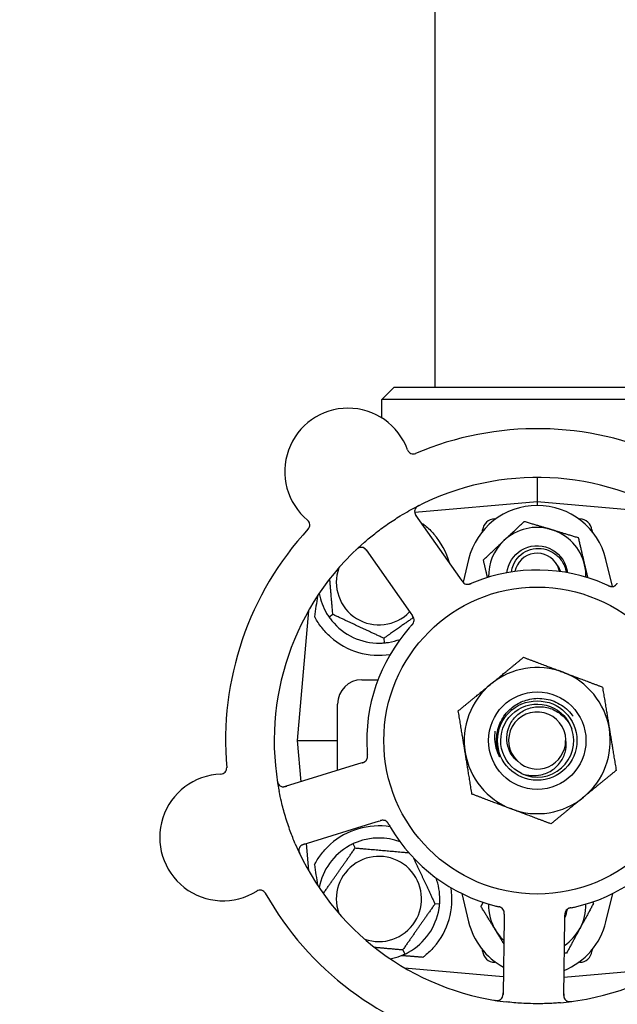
# Model space of a CAD drawing. Header units: inches. Extents: x 24 to 1128, y -58 to 748.
# Tile 61 of 256: x 147 to 150, y 227 to 232. Entities that reach past the tile are written whole.
import ezdxf

# ---------------------------------------------------------------- set-up
doc = ezdxf.new("R2010")
doc.units = ezdxf.units.IN
doc.header["$LTSCALE"] = 32
doc.header["$MEASUREMENT"] = 0
doc.layers.add('Dimension (ANSI)', color=7, linetype='Continuous', lineweight=25)
doc.layers.add('Visible (ANSI)', color=7, linetype='Continuous', lineweight=30)
doc.styles.add('Note Text (ANSI)', font='tahoma.ttf')
doc.dimstyles.new('SB Fraction-16 (ANSI)', dxfattribs={"dimscale": 32, "dimtxt": 0.125, "dimasz": 0.098425, "dimexe": 0.125, "dimexo": 0.0625, "dimgap": 0.031496, "dimtad": 0, "dimtih": 1, "dimtoh": 1, "dimdec": 4, "dimrnd": 1e-08, "dimzin": 0, "dimdsep": 46, "dimlunit": 5, "dimtxsty": 'Note Text (ANSI)', "dimcen": 0.09, "dimdle": 0.393701, "dimclrd": 256, "dimclre": 256, "dimclrt": 256, "dimadec": 0, "dimazin": 3, "dimtfac": 0.96, "dimtofl": 0, "dimtmove": 0, "dimatfit": 3, "dimfxl": 1, "dimfrac": 2, "dimtolj": 1, "dimtzin": 12, "dimlwd": -1, "dimlwe": -1, "dimarcsym": 0})

# ---------------------------------------------------------------- blocks, each defined once
blk = doc.blocks.new('*D16')
at = {"layer": 'Defpoints', "color": 0, "transparency": 16777216}
for p in [(169.8497, 459.4837), (76.4594, 171.772), (131.9122, 171.772)]:
    blk.add_point(p, dxfattribs=at)
at = {"layer": 'Dimension (ANSI)', "transparency": 16777216}
for p, q in [((167.8497, 459.4837), (72.4594, 459.4837)), ((76.4594, 456.3341), (76.4594, 319.1609)), ((76.4594, 174.9216), (76.4594, 312.0948)), ((129.9122, 171.772), (72.4594, 171.772))]:
    blk.add_line(p, q, dxfattribs=at)
for points in [[(75.9345, 456.3341), (76.9844, 456.3341), (76.4594, 459.4837)], [(75.9345, 174.9216), (76.9844, 174.9216), (76.4594, 171.772)]]:
    blk.add_solid(points, dxfattribs=at)
at = {"layer": 'Dimension (ANSI)', "transparency": 16777216, "insert": (64.2727, 318.153), "char_height": 4, "attachment_point": 1, "style": 'Note Text (ANSI)'}
blk.add_mtext('\\A1;287 11/16', dxfattribs=at)

msp = doc.modelspace()

# ---------------------------------------------------------------- linework, layer by layer
at = {"layer": 'Visible (ANSI)'}
for p, q in [((149.02041, 245.2142), (149.02041, 230.02808)), ((148.81041, 230.02808), (148.74791, 229.96558)), ((148.81041, 230.02808), (150.28041, 230.02808)), ((150.34291, 229.96558), (148.74791, 229.96558)), ((148.74791, 229.87065), (148.74791, 229.96558)), ((149.54541, 229.56558), (149.54541, 229.44058)), ((149.54541, 229.44058), (148.91653, 229.38556)), ((149.54541, 229.44058), (149.54541, 229.42183)), ((150.20861, 229.38255), (149.54541, 229.44058)), ((149.14784, 229.05145), (148.92171, 229.3729)), ((149.3272, 229.35308), (149.333, 229.35308)), ((149.75782, 229.35308), (149.76362, 229.35308)), ((149.26425, 229.28814), (149.26494, 229.29602)), ((149.82588, 229.29602), (149.82657, 229.28814)), ((148.66694, 229.19367), (148.89306, 228.87223)), ((149.19324, 229.14525), (149.16465, 229.02806)), ((149.93153, 229.00609), (149.89758, 229.14525)), ((149.15927, 229.0352), (149.14784, 229.05145)), ((148.37119, 228.88168), (148.31291, 228.21558)), ((148.49644, 228.8625), (148.47693, 228.84883)), ((148.89306, 228.87223), (148.90451, 228.85596)), ((148.75807, 228.7405), (148.76015, 228.71677)), ((148.64541, 228.52808), (148.72812, 228.52808)), ((148.52041, 228.06274), (148.52041, 228.40308)), ((148.31291, 228.21558), (148.43782, 228.21558)), ((148.31291, 228.21558), (148.33138, 228.00449)), ((148.43782, 228.21558), (148.52041, 228.21558)), ((148.62759, 228.09576), (148.252, 227.98004)), ((148.64658, 228.10161), (148.62759, 228.09576)), ((148.34372, 227.68235), (148.71931, 227.79807)), ((148.71931, 227.79807), (148.73832, 227.80393)), ((148.35915, 227.6871), (148.37119, 227.54947)), ((148.61091, 227.6647), (148.60084, 227.6863)), ((149.15781, 227.43111), (149.19324, 227.2859)), ((149.89758, 227.2859), (149.93301, 227.43111)), ((149.04422, 227.37584), (149.02049, 227.37792)), ((149.37604, 227.32552), (149.37574, 227.30565)), ((149.6872, 227.30089), (149.68751, 227.32078)), ((149.37574, 227.30565), (149.36974, 226.91268)), ((149.6812, 226.90792), (149.6872, 227.30089)), ((148.85491, 227.14145), (148.86498, 227.11986)), ((149.26494, 227.13513), (149.26425, 227.14302)), ((149.82657, 227.14302), (149.82588, 227.13513)), ((149.333, 227.07808), (149.3272, 227.07808)), ((149.76362, 227.07808), (149.75782, 227.07808)), ((148.86395, 227.0502), (149.37116, 227.00582)), ((149.68265, 227.00258), (150.22687, 227.0502))]:
    msp.add_line(p, q, dxfattribs=at)
for radius in [0.7875, 0.25014, 0.20385]:
    msp.add_circle((149.54541, 228.21558), radius, dxfattribs=at)
for centre, radius, start, end in [((148.5745, 229.59579), 0.325, 20.006, 230.24329), ((149.54541, 228.21558), 1.6, 65.25836, 112.99093), ((148.90925, 229.71767), 0.03125, 200.006, 292.95354), ((149.54541, 228.21558), 1.35, 59.06409, 119.1852), ((148.94727, 229.39088), 0.03125, 116.97257, 215.12465), ((149.54541, 229.05933), 0.3625, 13.71173, 166.28827), ((148.34666, 229.32191), 0.03125, 317.29575, 50.24329), ((149.3272, 229.29058), 0.0625, 90, 175), ((149.76362, 229.29058), 0.0625, 5, 90), ((149.54541, 228.21558), 1.6, 137.25836, 184.99093), ((149.54541, 229.05933), 0.25, 73.27138, 133.27138), ((149.54541, 229.05933), 0.25, 13.27138, 73.27138), ((149.54541, 228.21558), 1.35, 131.06409, 191.1852), ((148.73291, 229.02808), 0.375, 15.31908, 41.22959), ((149.54541, 229.05933), 0.25, 133.27138, 181.19375), ((148.64138, 229.17569), 0.03125, 35.12465, 133.27672), ((149.54541, 229.05933), 0.11727, 27.74755, 168.35099), ((148.73291, 229.02808), 0.21875, 160.34111, 316.01219), ((149.54541, 228.21558), 0.875, 66.63234, 111.61695), ((149.54541, 229.05933), 0.25, 358.80625, 13.27138), ((149.18816, 229.04844), 0.03125, 233.11888, 274.57804), ((149.92794, 229.03714), 0.03125, 263.91027, 305.9096), ((148.73291, 229.02808), 0.3125, 190.71622, 210.84193), ((148.73291, 229.02808), 0.3125, 219.15807, 270.84193), ((148.88227, 228.83326), 0.03125, 335.91027, 17.9096), ((149.54541, 228.21558), 0.875, 138.63234, 183.61695), ((148.73291, 229.02808), 0.375, 228.48111, 278.78707), ((148.73291, 229.02808), 0.3125, 279.15807, 290.27972), ((149.54541, 228.21558), 0.375, 69.34128, 129.34128), ((148.64541, 228.40308), 0.125, 90, 180), ((149.54541, 228.21558), 0.375, 9.34128, 69.34128), ((149.54541, 228.21558), 0.375, 129.34128, 189.34128), ((149.54541, 228.21558), 0.14696, 1.25861, 225.29572), ((149.54541, 228.21558), 0.1875, 244.71096, 18.15663), ((149.54541, 228.21558), 0.375, 309.34128, 9.34128), ((149.54541, 228.21558), 0.14583, 226.55117, 0.00317), ((148.64291, 228.13318), 0.03125, 305.11888, 346.57804), ((149.54541, 228.21558), 0.375, 189.34128, 249.34128), ((147.92025, 228.07472), 0.03125, 272.006, 4.95354), ((147.93272, 227.71869), 0.325, 92.006, 302.24329), ((148.2428, 228.0099), 0.03125, 188.97257, 287.12465), ((149.54541, 228.21558), 0.375, 249.34128, 309.34128), ((148.73291, 227.40308), 0.375, 81.21293, 131.51889), ((148.75304, 227.77576), 0.03125, 47.91027, 89.9096), ((149.54541, 228.21558), 0.875, 210.63234, 255.61695), ((148.73291, 227.40308), 0.3125, 69.72028, 110.84193), ((149.54541, 228.21558), 0.875, 282.63234, 327.61695), ((149.54541, 228.21558), 1.35, 203.06409, 263.1852), ((148.35292, 227.65248), 0.03125, 107.12465, 205.27672), ((148.73291, 227.40308), 0.3125, 119.15807, 169.28378), ((148.73291, 227.40308), 0.21875, 250.34111, 199.65889), ((149.54541, 228.21558), 1.35, 275.06409, 335.1852), ((148.73291, 227.40308), 0.3125, 359.15807, 20.27972), ((148.12279, 227.41738), 0.03125, 29.29575, 122.24329), ((149.54541, 228.21558), 1.6, 209.25836, 256.99093), ((148.73291, 227.40308), 0.375, 318.77041, 8.78707), ((149.54541, 227.37183), 0.25, 178.80625, 211.47415), ((149.54541, 227.37183), 0.25, 331.47415, 1.19375), ((149.54541, 228.21558), 1.6, 281.25836, 328.99093), ((148.73291, 227.40308), 0.3125, 299.15807, 350.84193), ((149.34489, 227.33179), 0.03125, 17.11888, 58.57804), ((149.54541, 227.37183), 0.15607, 335.38093, 352.36076), ((149.71884, 227.32608), 0.03125, 119.91027, 161.9096), ((149.54541, 227.37183), 0.3625, 193.71173, 241.40056), ((149.54541, 227.37183), 0.3625, 292.33426, 346.28827), ((149.54541, 227.37183), 0.25, 211.47415, 226.70461), ((149.54541, 227.37183), 0.25, 303.97531, 331.47415), ((148.73291, 227.40308), 0.3125, 280.71622, 290.84193), ((149.3272, 227.14058), 0.0625, 185, 270), ((149.76362, 227.14058), 0.0625, 270, 355), ((149.33849, 226.91316), 0.03125, 260.97257, 359.12465), ((149.71245, 226.90745), 0.03125, 179.12465, 277.27672)]:
    msp.add_arc(centre, radius, start, end, dxfattribs=at)
for centre, major_axis, start_param, end_param in [((148.35046, 227.21054), (0.20896, 2.38839), 0.7552338, 0.8182595), ((148.35046, 229.22061), (0.20896, -2.38839), 5.4649258, 5.5279515)]:
    msp.add_ellipse(centre, major_axis=major_axis, ratio=0.0521373, start_param=start_param, end_param=end_param, dxfattribs=at)
for points, knots in [([(148.65859, 229.23344), (148.67588, 229.2485), (148.69344, 229.26303), (148.73235, 229.2936), (148.75407, 229.30966), (148.79799, 229.3401), (148.81989, 229.35435), (148.85693, 229.37695), (148.87191, 229.38571), (148.8871, 229.39419)], [-0.73118965, -0.73118965, -0.73118965, -0.73118965, -0.55244576, -0.55244576, -0.34137939, -0.34137939, -0.13566771, -0.13566771, 0, 0, 0, 0]), ([(148.91621, 229.38744), (148.91625, 229.38714), (148.9163, 229.38678), (148.9166, 229.38501), (148.91702, 229.3833), (148.91807, 229.38031), (148.91865, 229.37891), (148.92038, 229.37545), (148.92161, 229.37333), (148.92356, 229.37034), (148.92414, 229.36947), (148.92528, 229.36782), (148.92584, 229.36704), (148.92639, 229.36625)], [0.058736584, 0.058736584, 0.058736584, 0.058736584, 0.064782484, 0.064782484, 0.086145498, 0.086145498, 0.103238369, 0.103238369, 0.123434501, 0.123434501, 0.131598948, 0.131598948, 0.13893919, 0.13893919, 0.13893919, 0.13893919]), ([(148.93941, 229.42192), (148.93885, 229.42164), (148.93829, 229.42136), (148.9368, 229.42059), (148.93585, 229.42009), (148.9341, 229.41913), (148.9333, 229.41867), (148.93127, 229.41744), (148.93004, 229.41664), (148.92796, 229.41516), (148.92707, 229.41446), (148.9256, 229.41321), (148.92499, 229.41264), (148.92382, 229.41147), (148.92328, 229.41088), (148.92271, 229.41019), (148.92259, 229.41004), (148.92249, 229.40991)], [0, 0, 0, 0, 0.005149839, 0.005149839, 0.013554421, 0.013554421, 0.020527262, 0.020527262, 0.031641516, 0.031641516, 0.041623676, 0.041623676, 0.051235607, 0.051235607, 0.06373445, 0.06373445, 0.067355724, 0.067355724, 0.067355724, 0.067355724]), ([(148.95858, 229.32757), (148.96234, 229.32474), (148.96609, 229.3218), (148.98586, 229.30569), (149.00136, 229.29072), (149.01494, 229.27523)], [1.53001661, 1.53001661, 1.53001661, 1.53001661, 1.56598407, 1.56598407, 1.72098253, 1.72098253, 1.72098253, 1.72098253]), ([(148.63198, 229.2055), (148.63171, 229.20541), (148.63137, 229.20529), (148.63025, 229.20486), (148.62939, 229.20449), (148.62751, 229.20356), (148.62641, 229.20294), (148.62457, 229.20174), (148.62399, 229.20134), (148.62256, 229.20031), (148.62168, 229.19964), (148.61987, 229.19818), (148.61891, 229.19736), (148.61745, 229.19605), (148.6169, 229.19555), (148.61584, 229.19456), (148.61533, 229.19407), (148.6148, 229.19357)], [0.051298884, 0.051298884, 0.051298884, 0.051298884, 0.057269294, 0.057269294, 0.069785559, 0.069785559, 0.08363266, 0.08363266, 0.08945843, 0.08945843, 0.097820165, 0.097820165, 0.107290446, 0.107290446, 0.113094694, 0.113094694, 0.118968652, 0.118968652, 0.118968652, 0.118968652]), ([(148.6716, 229.18704), (148.67106, 229.18781), (148.67051, 229.18859), (148.66837, 229.19159), (148.66671, 229.19375), (148.66372, 229.19719), (148.66235, 229.19856), (148.65994, 229.20067), (148.65879, 229.20154), (148.65688, 229.20279), (148.65614, 229.20322), (148.65535, 229.20364), (148.65518, 229.20373), (148.65503, 229.2038)], [0, 0, 0, 0, 0.007248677, 0.007248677, 0.028564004, 0.028564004, 0.047482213, 0.047482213, 0.065361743, 0.065361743, 0.076705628, 0.076705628, 0.079955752, 0.079955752, 0.079955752, 0.079955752]), ([(149.39014, 229.07668), (149.39551, 229.12343), (149.42304, 229.1673), (149.46308, 229.19213), (149.50533, 229.21832), (149.56038, 229.22261), (149.60618, 229.20328), (149.65196, 229.18395), (149.68728, 229.14152), (149.69799, 229.09299), (149.69918, 229.08761), (149.70006, 229.08217), (149.70064, 229.0767)], [6.3945263, 6.3945263, 6.3945263, 6.3945263, 7.2990044, 7.2990044, 7.2990044, 8.2534333, 8.2534333, 8.2534333, 9.2076053, 9.2076053, 9.2076053, 9.3134369, 9.3134369, 9.3134369, 9.3134369]), ([(149.41345, 229.08057), (149.41493, 229.09331), (149.41825, 229.1058), (149.43025, 229.13399), (149.44037, 229.14881), (149.46588, 229.17397), (149.48111, 229.184), (149.51482, 229.1978), (149.53301, 229.20134), (149.57003, 229.2013), (149.58849, 229.19761), (149.62326, 229.18329), (149.63919, 229.17269), (149.66633, 229.14582), (149.6772, 229.12972), (149.68936, 229.10099), (149.69267, 229.0895), (149.69458, 229.07777)], [-1.2470977, -1.2470977, -1.2470977, -1.2470977, -1.1486049, -1.1486049, -1.0127327, -1.0127327, -0.8746582, -0.8746582, -0.7343822, -0.7343822, -0.5919052, -0.5919052, -0.4472279, -0.4472279, -0.3003508, -0.3003508, -0.2092229, -0.2092229, -0.2092229, -0.2092229]), ([(149.6583, 229.08326), (149.65761, 229.08702), (149.65676, 229.09077), (149.65368, 229.10227), (149.65125, 229.10876), (149.6492, 229.11393)], [0.060737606, 0.060737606, 0.060737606, 0.060737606, 0.090010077, 0.090010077, 0.150835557, 0.150835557, 0.150835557, 0.150835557]), ([(149.15927, 229.0352), (149.15957, 229.03477), (149.15988, 229.03433), (149.16047, 229.03349), (149.16077, 229.03308), (149.16143, 229.03215), (149.1618, 229.03165), (149.16312, 229.02985), (149.16401, 229.02873), (149.16547, 229.02704), (149.16614, 229.02632), (149.1674, 229.0251), (149.16798, 229.02459), (149.16896, 229.02378), (149.16941, 229.02344), (149.16968, 229.02324), (149.16971, 229.02322), (149.16971, 229.02322), (149.16971, 229.02322), (149.16971, 229.02322)], [0, 0, 0, 0, 0.004355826, 0.004355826, 0.008687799, 0.008687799, 0.014307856, 0.014307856, 0.029588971, 0.029588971, 0.043844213, 0.043844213, 0.054171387, 0.054171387, 0.06195455, 0.06195455, 0.063871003, 0.063871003, 0.063878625, 0.063878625, 0.063878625, 0.063878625]), ([(149.15929, 229.03517), (149.15946, 229.03492), (149.15963, 229.03468), (149.16058, 229.03334), (149.16138, 229.03222), (149.1631, 229.02992), (149.16405, 229.02874), (149.16584, 229.02671), (149.16669, 229.02583), (149.16835, 229.02429), (149.1692, 229.0236), (149.16994, 229.02306), (149.17005, 229.02298), (149.17014, 229.02291)], [0, 0, 0, 0, 0.002309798, 0.002309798, 0.012623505, 0.012623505, 0.02433842, 0.02433842, 0.035397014, 0.035397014, 0.047442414, 0.047442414, 0.049661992, 0.049661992, 0.049661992, 0.049661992]), ([(149.1899, 229.01724), (149.19014, 229.01725), (149.19043, 229.01728), (149.19131, 229.01737), (149.19194, 229.01745), (149.19327, 229.01768), (149.19396, 229.01782), (149.19533, 229.01816), (149.196, 229.01834), (149.19761, 229.01882), (149.19859, 229.01915), (149.20002, 229.01966), (149.20045, 229.01982), (149.202, 229.02041), (149.20316, 229.02088), (149.20465, 229.0215), (149.20502, 229.02165), (149.20555, 229.02188), (149.20571, 229.02195), (149.20588, 229.02201)], [0.044252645, 0.044252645, 0.044252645, 0.044252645, 0.05067159, 0.05067159, 0.061250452, 0.061250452, 0.07105005, 0.07105005, 0.078610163, 0.078610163, 0.087196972, 0.087196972, 0.090753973, 0.090753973, 0.100050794, 0.100050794, 0.103147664, 0.103147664, 0.104517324, 0.104517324, 0.104517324, 0.104517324]), ([(149.19028, 229.01726), (149.19028, 229.01726), (149.19031, 229.01726), (149.19045, 229.01727), (149.19058, 229.01728), (149.19103, 229.01732), (149.19139, 229.01736), (149.19261, 229.01753), (149.19353, 229.01769), (149.19548, 229.01815), (149.19649, 229.01844), (149.19882, 229.01919), (149.20019, 229.01969), (149.20281, 229.02073), (149.20409, 229.02126), (149.20552, 229.02186), (149.2057, 229.02194), (149.20588, 229.02201)], [0.030853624, 0.030853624, 0.030853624, 0.030853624, 0.032941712, 0.032941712, 0.036385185, 0.036385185, 0.042347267, 0.042347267, 0.055267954, 0.055267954, 0.065838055, 0.065838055, 0.077516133, 0.077516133, 0.087897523, 0.087897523, 0.089364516, 0.089364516, 0.089364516, 0.089364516]), ([(149.90937, 229.01129), (149.90893, 229.01149), (149.90847, 229.0117), (149.90797, 229.01193), (149.90351, 229.01396), (149.8974, 229.01667), (149.89246, 229.01881)], [0.48080563, 0.48080563, 0.48080563, 0.48080563, 0.5329828, 0.5329828, 0.5329828, 1, 1, 1, 1]), ([(149.9094, 229.01127), (149.90967, 229.01115), (149.90995, 229.01103), (149.91068, 229.01069), (149.91115, 229.01048), (149.9126, 229.00983), (149.9136, 229.0094), (149.91571, 229.00853), (149.91683, 229.0081), (149.91906, 229.00732), (149.92013, 229.007), (149.92227, 229.00644), (149.92326, 229.00626), (149.92449, 229.00608), (149.92482, 229.00605), (149.92508, 229.00602)], [0.001596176, 0.001596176, 0.001596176, 0.001596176, 0.003937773, 0.003937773, 0.007842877, 0.007842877, 0.016055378, 0.016055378, 0.025513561, 0.025513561, 0.037191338, 0.037191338, 0.0541939, 0.0541939, 0.061558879, 0.061558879, 0.061558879, 0.061558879]), ([(149.9094, 229.01127), (149.9099, 229.01105), (149.9104, 229.01082), (149.91139, 229.01037), (149.91188, 229.01014), (149.91354, 229.0094), (149.91471, 229.0089), (149.91664, 229.00814), (149.91744, 229.00784), (149.91928, 229.00721), (149.92025, 229.00692), (149.922, 229.00649), (149.92279, 229.00633), (149.92406, 229.00613), (149.9246, 229.00607), (149.92491, 229.00603), (149.92496, 229.00603), (149.92497, 229.00603), (149.92497, 229.00603), (149.92497, 229.00603)], [0, 0, 0, 0, 0.004180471, 0.004180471, 0.008305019, 0.008305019, 0.018114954, 0.018114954, 0.025612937, 0.025612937, 0.036850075, 0.036850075, 0.047489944, 0.047489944, 0.05608938, 0.05608938, 0.05828692, 0.05828692, 0.058652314, 0.058652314, 0.058652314, 0.058652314]), ([(149.94521, 229.0111), (149.94529, 229.01115), (149.94537, 229.01121), (149.94562, 229.01138), (149.94581, 229.01151), (149.94662, 229.01211), (149.94735, 229.01269), (149.94904, 229.0142), (149.95006, 229.0152), (149.95201, 229.01738), (149.95298, 229.01854), (149.95432, 229.02026), (149.95474, 229.0208), (149.95536, 229.02162), (149.95557, 229.02189), (149.95597, 229.02243), (149.95617, 229.0227), (149.95637, 229.02297)], [0.038929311, 0.038929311, 0.038929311, 0.038929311, 0.040726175, 0.040726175, 0.043941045, 0.043941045, 0.054249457, 0.054249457, 0.066768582, 0.066768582, 0.078206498, 0.078206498, 0.083402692, 0.083402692, 0.086046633, 0.086046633, 0.088630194, 0.088630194, 0.088630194, 0.088630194]), ([(149.94589, 229.01155), (149.94589, 229.01155), (149.94589, 229.01156), (149.94595, 229.0116), (149.94613, 229.01173), (149.94669, 229.01214), (149.94712, 229.01247), (149.94806, 229.01324), (149.94856, 229.01369), (149.94918, 229.01428), (149.94933, 229.01443), (149.95046, 229.01555), (149.95168, 229.01691), (149.95352, 229.01921), (149.95406, 229.01991), (149.95489, 229.021), (149.95518, 229.02138), (149.95577, 229.02216), (149.95607, 229.02257), (149.95637, 229.02297)], [0.028019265, 0.028019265, 0.028019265, 0.028019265, 0.028672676, 0.028672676, 0.033062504, 0.033062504, 0.040781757, 0.040781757, 0.051074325, 0.051074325, 0.054504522, 0.054504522, 0.07506277, 0.07506277, 0.083066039, 0.083066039, 0.087153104, 0.087153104, 0.091266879, 0.091266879, 0.091266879, 0.091266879]), ([(148.48434, 228.7473), (148.46832, 228.76148), (148.45267, 228.77795), (148.42541, 228.81231), (148.41382, 228.83022), (148.40403, 228.8479), (148.4032, 228.84942), (148.40238, 228.85094)], [0.51027295, 0.51027295, 0.51027295, 0.51027295, 0.67314933, 0.67314933, 0.83782619, 0.83782619, 0.85301482, 0.85301482, 0.85301482, 0.85301482]), ([(148.91237, 228.84164), (148.91235, 228.84173), (148.91232, 228.84183), (148.91223, 228.84212), (148.91216, 228.84233), (148.91185, 228.84329), (148.91152, 228.84416), (148.91061, 228.84624), (148.90996, 228.84752), (148.9085, 228.85005), (148.90769, 228.85132), (148.90647, 228.85313), (148.90609, 228.8537), (148.9055, 228.85454), (148.9053, 228.85482), (148.90491, 228.85538), (148.90472, 228.85565), (148.90453, 228.85592)], [0.038929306, 0.038929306, 0.038929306, 0.038929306, 0.040726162, 0.040726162, 0.043941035, 0.043941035, 0.054249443, 0.054249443, 0.066768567, 0.066768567, 0.078206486, 0.078206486, 0.083402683, 0.083402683, 0.086046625, 0.086046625, 0.088630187, 0.088630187, 0.088630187, 0.088630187]), ([(148.91214, 228.84242), (148.91214, 228.84242), (148.91214, 228.84243), (148.91212, 228.84249), (148.91205, 228.84271), (148.91184, 228.84336), (148.91166, 228.84387), (148.91121, 228.84501), (148.91094, 228.84562), (148.91057, 228.84639), (148.91048, 228.84659), (148.90976, 228.84801), (148.90884, 228.84959), (148.90722, 228.85205), (148.90673, 228.85277), (148.90594, 228.85391), (148.90567, 228.8543), (148.90511, 228.8551), (148.90482, 228.85551), (148.90453, 228.85592)], [0.028019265, 0.028019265, 0.028019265, 0.028019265, 0.028672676, 0.028672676, 0.033062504, 0.033062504, 0.040781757, 0.040781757, 0.051074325, 0.051074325, 0.054504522, 0.054504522, 0.075062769, 0.075062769, 0.083066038, 0.083066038, 0.087153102, 0.087153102, 0.091266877, 0.091266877, 0.091266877, 0.091266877]), ([(148.90111, 228.80761), (148.90079, 228.80726), (148.90044, 228.80688), (148.90007, 228.80648), (148.89676, 228.80286), (148.89229, 228.79789), (148.88874, 228.79385)], [0.48080563, 0.48080563, 0.48080563, 0.48080563, 0.5329828, 0.5329828, 0.5329828, 1, 1, 1, 1]), ([(148.90114, 228.80764), (148.90134, 228.80786), (148.90154, 228.80808), (148.90209, 228.80868), (148.90243, 228.80905), (148.9035, 228.81023), (148.90422, 228.81105), (148.9057, 228.81278), (148.90645, 228.81372), (148.90788, 228.8156), (148.90852, 228.81652), (148.90971, 228.81838), (148.91019, 228.81927), (148.91073, 228.82038), (148.91088, 228.82069), (148.91098, 228.82092)], [0.001596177, 0.001596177, 0.001596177, 0.001596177, 0.00393777, 0.00393777, 0.007842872, 0.007842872, 0.016055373, 0.016055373, 0.025513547, 0.025513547, 0.037191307, 0.037191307, 0.054193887, 0.054193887, 0.06155888, 0.06155888, 0.06155888, 0.06155888]), ([(148.90114, 228.80764), (148.90151, 228.80804), (148.90188, 228.80844), (148.90261, 228.80925), (148.90298, 228.80965), (148.90419, 228.811), (148.90503, 228.81196), (148.90636, 228.81355), (148.90689, 228.81422), (148.90805, 228.81577), (148.90863, 228.81661), (148.90958, 228.81814), (148.90998, 228.81885), (148.91056, 228.81999), (148.91079, 228.82048), (148.91092, 228.82077), (148.91093, 228.82081), (148.91094, 228.82082), (148.91094, 228.82082), (148.91094, 228.82082)], [0, 0, 0, 0, 0.004180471, 0.004180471, 0.008305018, 0.008305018, 0.018114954, 0.018114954, 0.025612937, 0.025612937, 0.036850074, 0.036850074, 0.047489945, 0.047489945, 0.056089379, 0.056089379, 0.058286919, 0.058286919, 0.058652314, 0.058652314, 0.058652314, 0.058652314]), ([(149.381, 228.34882), (149.39529, 228.36747), (149.41258, 228.38362), (149.4519, 228.40973), (149.4737, 228.41947), (149.52393, 228.43258), (149.55235, 228.43428), (149.60855, 228.42669), (149.63577, 228.41736), (149.68539, 228.38871), (149.70725, 228.36955), (149.72628, 228.3449), (149.72768, 228.34302), (149.72905, 228.34112)], [-3.5801326, -3.5801326, -3.5801326, -3.5801326, -3.4004535, -3.4004535, -3.2191752, -3.2191752, -3.0035583, -3.0035583, -2.7857358, -2.7857358, -2.5657084, -2.5657084, -2.5477946, -2.5477946, -2.5477946, -2.5477946]), ([(149.46531, 228.04605), (149.41403, 228.07028), (149.37499, 228.11899), (149.36251, 228.17432), (149.35003, 228.22965), (149.36437, 228.29039), (149.40028, 228.33429), (149.43612, 228.3781), (149.49266, 228.4042), (149.54925, 228.40304), (149.60594, 228.40188), (149.66146, 228.37339), (149.69546, 228.32801), (149.70769, 228.31169), (149.71703, 228.29333), (149.7233, 228.27395)], [5.153766, 5.153766, 5.153766, 5.153766, 6.061332, 6.061332, 6.061332, 6.968806, 6.968806, 6.968806, 7.8744508, 7.8744508, 7.8744508, 8.7817425, 8.7817425, 8.7817425, 9.107885, 9.107885, 9.107885, 9.107885]), ([(149.44203, 228.11113), (149.43285, 228.11893), (149.42466, 228.12783), (149.40982, 228.14851), (149.40351, 228.16039), (149.39181, 228.19183), (149.38859, 228.21192), (149.38998, 228.25277), (149.39478, 228.27313), (149.41207, 228.31142), (149.42459, 228.32889), (149.45597, 228.3585), (149.47468, 228.3702), (149.51603, 228.38606), (149.53834, 228.38986), (149.58375, 228.38878), (149.60639, 228.38368), (149.64901, 228.36495), (149.66848, 228.3513), (149.70157, 228.31696), (149.7147, 228.29645), (149.72357, 228.274)], [-1.5503297, -1.5503297, -1.5503297, -1.5503297, -1.4577971, -1.4577971, -1.3550285, -1.3550285, -1.200467, -1.200467, -1.0416694, -1.0416694, -0.8786368, -0.8786368, -0.7113708, -0.7113708, -0.5398726, -0.5398726, -0.3641439, -0.3641439, -0.1841858, -0.1841858, 0, 0, 0, 0]), ([(149.33924, 228.18243), (149.33703, 228.1962), (149.33611, 228.21008), (149.33703, 228.24038), (149.33938, 228.25662), (149.35085, 228.30015), (149.36358, 228.32608), (149.381, 228.34882)], [-0.44935864, -0.44935864, -0.44935864, -0.44935864, -0.34320731, -0.34320731, -0.21838639, -0.21838639, 0, 0, 0, 0]), ([(149.3284, 228.26448), (149.32637, 228.24997), (149.32578, 228.23526), (149.3284, 228.19259), (149.3355, 228.16521), (149.34773, 228.14002)], [-0.32666896, -0.32666896, -0.32666896, -0.32666896, -0.21422591, -0.21422591, 0, 0, 0, 0]), ([(149.46531, 228.04605), (149.48104, 228.04056), (149.49743, 228.03721), (149.53081, 228.03507), (149.54764, 228.03633), (149.58599, 228.04483), (149.60679, 228.05386), (149.64281, 228.07901), (149.65789, 228.09457), (149.6805, 228.12987), (149.68813, 228.14907), (149.6947, 228.18561), (149.69493, 228.20239), (149.69233, 228.2188)], [-0.89666376, -0.89666376, -0.89666376, -0.89666376, -0.7697294, -0.7697294, -0.64162523, -0.64162523, -0.47009117, -0.47009117, -0.30597672, -0.30597672, -0.14928046, -0.14928046, -0.02134877, -0.02134877, -0.02134877, -0.02134877]), ([(149.34773, 228.14002), (149.34847, 228.13851), (149.34932, 228.13685), (149.35047, 228.13484), (149.35102, 228.13392), (149.35154, 228.13326), (149.35165, 228.13313), (149.35179, 228.13301), (149.35183, 228.13298), (149.35189, 228.13295), (149.35191, 228.13295), (149.35195, 228.13294), (149.35196, 228.13295), (149.35199, 228.13296), (149.352, 228.13297), (149.35203, 228.133), (149.35204, 228.13303), (149.35205, 228.13311), (149.35206, 228.13317), (149.35205, 228.1334), (149.35201, 228.13366), (149.35173, 228.13492), (149.35124, 228.13645), (149.34824, 228.14565), (149.34264, 228.16132), (149.33924, 228.18243)], [-0.32002064, -0.32002064, -0.32002064, -0.32002064, -0.25037654, -0.25037654, -0.22022079, -0.22022079, -0.21319305, -0.21319305, -0.21059304, -0.21059304, -0.20923641, -0.20923641, -0.20821255, -0.20821255, -0.20712521, -0.20712521, -0.2055378, -0.2055378, -0.20262718, -0.20262718, -0.19315319, -0.19315319, -0.1629071, -0.1629071, 0, 0, 0, 0]), ([(148.67313, 228.12519), (148.67318, 228.12542), (148.67325, 228.12571), (148.67344, 228.12658), (148.67356, 228.1272), (148.67375, 228.12853), (148.67383, 228.12923), (148.67393, 228.13064), (148.67397, 228.13134), (148.674, 228.13301), (148.674, 228.13404), (148.67395, 228.13557), (148.67393, 228.13602), (148.67385, 228.13768), (148.67376, 228.13892), (148.67363, 228.14054), (148.6736, 228.14094), (148.67355, 228.14151), (148.67354, 228.14169), (148.67352, 228.14186)], [0.044252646, 0.044252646, 0.044252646, 0.044252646, 0.05067159, 0.05067159, 0.061250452, 0.061250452, 0.07105005, 0.07105005, 0.078610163, 0.078610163, 0.087196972, 0.087196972, 0.090753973, 0.090753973, 0.100050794, 0.100050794, 0.103147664, 0.103147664, 0.104517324, 0.104517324, 0.104517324, 0.104517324]), ([(148.67322, 228.12556), (148.67322, 228.12556), (148.67323, 228.12559), (148.67326, 228.12572), (148.67329, 228.12586), (148.67339, 228.1263), (148.67347, 228.12665), (148.67369, 228.12786), (148.67382, 228.12879), (148.67398, 228.13079), (148.67402, 228.13183), (148.67403, 228.13428), (148.67397, 228.13573), (148.6738, 228.13855), (148.67368, 228.13994), (148.67355, 228.14148), (148.67354, 228.14167), (148.67352, 228.14186)], [0.030853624, 0.030853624, 0.030853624, 0.030853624, 0.032941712, 0.032941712, 0.036385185, 0.036385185, 0.042347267, 0.042347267, 0.055267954, 0.055267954, 0.065838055, 0.065838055, 0.077516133, 0.077516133, 0.087897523, 0.087897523, 0.089364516, 0.089364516, 0.089364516, 0.089364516]), ([(148.64658, 228.10161), (148.64708, 228.10177), (148.64759, 228.10192), (148.64858, 228.10223), (148.64906, 228.10238), (148.65014, 228.10272), (148.65074, 228.10292), (148.65285, 228.10362), (148.65419, 228.10412), (148.65626, 228.10498), (148.65714, 228.1054), (148.6587, 228.10623), (148.65936, 228.10662), (148.66043, 228.1073), (148.6609, 228.10762), (148.66117, 228.10781), (148.6612, 228.10784), (148.6612, 228.10784), (148.6612, 228.10784), (148.6612, 228.10784)], [0, 0, 0, 0, 0.004355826, 0.004355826, 0.008687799, 0.008687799, 0.014307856, 0.014307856, 0.029588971, 0.029588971, 0.043844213, 0.043844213, 0.054171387, 0.054171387, 0.06195455, 0.06195455, 0.063871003, 0.063871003, 0.063878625, 0.063878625, 0.063878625, 0.063878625]), ([(148.64662, 228.10162), (148.6469, 228.10171), (148.64719, 228.1018), (148.64875, 228.10228), (148.65006, 228.1027), (148.65278, 228.10363), (148.6542, 228.10416), (148.65668, 228.10523), (148.65778, 228.10578), (148.65976, 228.10688), (148.66068, 228.10748), (148.66143, 228.10801), (148.66153, 228.10809), (148.66163, 228.10815)], [0, 0, 0, 0, 0.002309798, 0.002309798, 0.012623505, 0.012623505, 0.02433842, 0.02433842, 0.035397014, 0.035397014, 0.047442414, 0.047442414, 0.049661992, 0.049661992, 0.049661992, 0.049661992]), ([(148.21085, 228.01201), (148.21094, 228.01139), (148.21104, 228.01078), (148.2113, 228.00912), (148.21148, 228.00806), (148.21186, 228.0061), (148.21205, 228.0052), (148.21259, 228.00289), (148.21297, 228.00147), (148.21374, 227.99904), (148.21413, 227.99797), (148.21486, 227.99619), (148.21521, 227.99544), (148.21596, 227.99396), (148.21636, 227.99327), (148.21684, 227.99251), (148.21695, 227.99235), (148.21704, 227.99221)], [0, 0, 0, 0, 0.005149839, 0.005149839, 0.013554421, 0.013554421, 0.020527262, 0.020527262, 0.031641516, 0.031641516, 0.041623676, 0.041623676, 0.051235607, 0.051235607, 0.06373445, 0.06373445, 0.067355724, 0.067355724, 0.067355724, 0.067355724]), ([(148.23647, 227.9793), (148.23677, 227.97924), (148.23713, 227.97918), (148.2389, 227.97892), (148.24065, 227.97879), (148.24382, 227.97886), (148.24533, 227.97898), (148.24916, 227.97956), (148.25156, 227.98008), (148.255, 227.981), (148.25601, 227.98129), (148.25793, 227.98186), (148.25885, 227.98215), (148.25976, 227.98243)], [0.058736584, 0.058736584, 0.058736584, 0.058736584, 0.064782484, 0.064782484, 0.086145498, 0.086145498, 0.103238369, 0.103238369, 0.123434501, 0.123434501, 0.131598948, 0.131598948, 0.13893919, 0.13893919, 0.13893919, 0.13893919]), ([(148.30332, 227.6867), (148.29434, 227.70779), (148.28595, 227.72899), (148.26889, 227.77544), (148.26034, 227.80106), (148.24496, 227.85223), (148.23818, 227.87746), (148.22812, 227.91968), (148.22443, 227.93663), (148.22105, 227.9537)], [-0.73118965, -0.73118965, -0.73118965, -0.73118965, -0.55244576, -0.55244576, -0.34137939, -0.34137939, -0.13566771, -0.13566771, 0, 0, 0, 0]), ([(148.75356, 227.80701), (148.75356, 227.80701), (148.75355, 227.80701), (148.75348, 227.80701), (148.75325, 227.80701), (148.75257, 227.80701), (148.75202, 227.80699), (148.75081, 227.80692), (148.75014, 227.80685), (148.74929, 227.80674), (148.74908, 227.80671), (148.74751, 227.80647), (148.74572, 227.80608), (148.74288, 227.8053), (148.74203, 227.80506), (148.74071, 227.80466), (148.74026, 227.80452), (148.73933, 227.80424), (148.73884, 227.80409), (148.73837, 227.80394)], [0.028019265, 0.028019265, 0.028019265, 0.028019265, 0.028672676, 0.028672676, 0.033062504, 0.033062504, 0.040781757, 0.040781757, 0.051074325, 0.051074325, 0.054504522, 0.054504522, 0.075062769, 0.075062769, 0.083066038, 0.083066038, 0.087153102, 0.087153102, 0.091266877, 0.091266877, 0.091266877, 0.091266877]), ([(148.75437, 227.80698), (148.75428, 227.80699), (148.75417, 227.80699), (148.75387, 227.807), (148.75365, 227.807), (148.75264, 227.80699), (148.7517, 227.80695), (148.74945, 227.80673), (148.74804, 227.80651), (148.74518, 227.8059), (148.74371, 227.80552), (148.74162, 227.80493), (148.74096, 227.80473), (148.73998, 227.80444), (148.73965, 227.80434), (148.739, 227.80414), (148.73868, 227.80404), (148.73837, 227.80394)], [0.038929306, 0.038929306, 0.038929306, 0.038929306, 0.040726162, 0.040726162, 0.043941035, 0.043941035, 0.054249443, 0.054249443, 0.066768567, 0.066768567, 0.078206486, 0.078206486, 0.083402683, 0.083402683, 0.086046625, 0.086046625, 0.088630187, 0.088630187, 0.088630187, 0.088630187]), ([(148.78324, 227.78579), (148.78309, 227.78605), (148.78294, 227.78631), (148.78254, 227.78702), (148.78229, 227.78746), (148.7815, 227.78884), (148.78094, 227.78978), (148.77975, 227.79172), (148.7791, 227.79273), (148.77775, 227.79467), (148.77707, 227.79556), (148.77566, 227.79727), (148.77497, 227.79799), (148.77408, 227.79886), (148.77383, 227.79909), (148.77364, 227.79926)], [0.001596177, 0.001596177, 0.001596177, 0.001596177, 0.00393777, 0.00393777, 0.007842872, 0.007842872, 0.016055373, 0.016055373, 0.025513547, 0.025513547, 0.037191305, 0.037191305, 0.054193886, 0.054193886, 0.061558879, 0.061558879, 0.061558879, 0.061558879]), ([(148.78324, 227.78579), (148.78297, 227.78627), (148.7827, 227.78674), (148.78216, 227.78769), (148.78189, 227.78816), (148.78099, 227.78974), (148.78033, 227.79083), (148.77922, 227.79259), (148.77875, 227.7933), (148.77763, 227.79488), (148.77701, 227.79569), (148.77586, 227.79707), (148.77531, 227.79766), (148.7744, 227.79857), (148.77401, 227.79894), (148.77377, 227.79915), (148.77374, 227.79918), (148.77373, 227.79919), (148.77373, 227.79919), (148.77373, 227.79919)], [0, 0, 0, 0, 0.004180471, 0.004180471, 0.008305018, 0.008305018, 0.018114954, 0.018114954, 0.025612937, 0.025612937, 0.036850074, 0.036850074, 0.047489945, 0.047489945, 0.056089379, 0.056089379, 0.058286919, 0.058286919, 0.058652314, 0.058652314, 0.058652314, 0.058652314]), ([(148.78325, 227.78576), (148.78349, 227.78534), (148.78374, 227.7849), (148.78401, 227.78442), (148.78642, 227.78016), (148.78977, 227.77437), (148.79251, 227.76974)], [0.48080563, 0.48080563, 0.48080563, 0.48080563, 0.5329828, 0.5329828, 0.5329828, 1, 1, 1, 1]), ([(148.35147, 227.68474), (148.35057, 227.68446), (148.34966, 227.68418), (148.34615, 227.68306), (148.34358, 227.68216), (148.33939, 227.68037), (148.33765, 227.67949), (148.33491, 227.67786), (148.33372, 227.67703), (148.33195, 227.6756), (148.33131, 227.67503), (148.33066, 227.6744), (148.33053, 227.67427), (148.33041, 227.67415)], [0, 0, 0, 0, 0.007248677, 0.007248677, 0.028564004, 0.028564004, 0.047482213, 0.047482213, 0.065361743, 0.065361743, 0.076705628, 0.076705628, 0.079955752, 0.079955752, 0.079955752, 0.079955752]), ([(148.40238, 227.58021), (148.4032, 227.58174), (148.40403, 227.58325), (148.41382, 227.60093), (148.42541, 227.61884), (148.45267, 227.65321), (148.46832, 227.66967), (148.48434, 227.68385)], [1.42951458, 1.42951458, 1.42951458, 1.42951458, 1.44470322, 1.44470322, 1.60938008, 1.60938008, 1.77225646, 1.77225646, 1.77225646, 1.77225646]), ([(148.32167, 227.65275), (148.32168, 227.65247), (148.32168, 227.65211), (148.32174, 227.65091), (148.32183, 227.64998), (148.32214, 227.6479), (148.32239, 227.64666), (148.32296, 227.64454), (148.32316, 227.64387), (148.32369, 227.64219), (148.32406, 227.64115), (148.32489, 227.63897), (148.32538, 227.63781), (148.32617, 227.63601), (148.32648, 227.63534), (148.32709, 227.63402), (148.3274, 227.63338), (148.32771, 227.63273)], [0.051298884, 0.051298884, 0.051298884, 0.051298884, 0.057269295, 0.057269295, 0.069785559, 0.069785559, 0.08363266, 0.08363266, 0.08945843, 0.08945843, 0.097820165, 0.097820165, 0.107290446, 0.107290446, 0.113094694, 0.113094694, 0.118968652, 0.118968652, 0.118968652, 0.118968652]), ([(149.36182, 227.35805), (149.36162, 227.35818), (149.36136, 227.35834), (149.3606, 227.35878), (149.36004, 227.35908), (149.35883, 227.35968), (149.35819, 227.35997), (149.35688, 227.3605), (149.35624, 227.36075), (149.35465, 227.3613), (149.35367, 227.36162), (149.35221, 227.36204), (149.35177, 227.36216), (149.35016, 227.3626), (149.34896, 227.3629), (149.34738, 227.36328), (149.34699, 227.36337), (149.34643, 227.3635), (149.34626, 227.36354), (149.34609, 227.36358)], [0.044252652, 0.044252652, 0.044252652, 0.044252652, 0.050671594, 0.050671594, 0.061250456, 0.061250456, 0.071050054, 0.071050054, 0.078610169, 0.078610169, 0.087196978, 0.087196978, 0.090753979, 0.090753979, 0.100050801, 0.100050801, 0.10314767, 0.10314767, 0.10451733, 0.10451733, 0.10451733, 0.10451733]), ([(149.3615, 227.35826), (149.3615, 227.35826), (149.36148, 227.35828), (149.36136, 227.35835), (149.36124, 227.35842), (149.36085, 227.35865), (149.36054, 227.35883), (149.35946, 227.35942), (149.35862, 227.35983), (149.35677, 227.3606), (149.35578, 227.36096), (149.35346, 227.36172), (149.35206, 227.36212), (149.34932, 227.36282), (149.34797, 227.36314), (149.34646, 227.36349), (149.34628, 227.36354), (149.34609, 227.36358)], [0.030853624, 0.030853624, 0.030853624, 0.030853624, 0.032941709, 0.032941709, 0.03638518, 0.03638518, 0.042347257, 0.042347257, 0.055267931, 0.055267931, 0.065838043, 0.065838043, 0.077516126, 0.077516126, 0.087897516, 0.087897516, 0.089364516, 0.089364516, 0.089364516, 0.089364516]), ([(149.71867, 227.3579), (149.71914, 227.358), (149.71964, 227.3581), (149.72018, 227.35821), (149.72498, 227.35919), (149.73152, 227.36058), (149.73677, 227.36176)], [0.48080563, 0.48080563, 0.48080563, 0.48080563, 0.5329828, 0.5329828, 0.5329828, 1, 1, 1, 1]), ([(149.37604, 227.32556), (149.37605, 227.32586), (149.37605, 227.32615), (149.37608, 227.32779), (149.37609, 227.32917), (149.37604, 227.33204), (149.37597, 227.33356), (149.37572, 227.33625), (149.37554, 227.33746), (149.37511, 227.33969), (149.37482, 227.34074), (149.37455, 227.34162), (149.37451, 227.34174), (149.37447, 227.34185)], [0, 0, 0, 0, 0.002309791, 0.002309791, 0.012623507, 0.012623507, 0.024338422, 0.024338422, 0.035397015, 0.035397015, 0.047442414, 0.047442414, 0.049661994, 0.049661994, 0.049661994, 0.049661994]), ([(149.37604, 227.32552), (149.37605, 227.32605), (149.37606, 227.32658), (149.37607, 227.32761), (149.37608, 227.32812), (149.37609, 227.32925), (149.37609, 227.32988), (149.37607, 227.33211), (149.37601, 227.33354), (149.37583, 227.33577), (149.37571, 227.33674), (149.3754, 227.33847), (149.37523, 227.33922), (149.37491, 227.34045), (149.37475, 227.341), (149.37465, 227.34131), (149.37464, 227.34135), (149.37464, 227.34135), (149.37464, 227.34135), (149.37464, 227.34135)], [0, 0, 0, 0, 0.004355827, 0.004355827, 0.008687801, 0.008687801, 0.014307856, 0.014307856, 0.029588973, 0.029588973, 0.043844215, 0.043844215, 0.054171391, 0.054171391, 0.061954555, 0.061954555, 0.063871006, 0.063871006, 0.063878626, 0.063878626, 0.063878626, 0.063878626]), ([(149.68956, 227.33699), (149.68953, 227.3369), (149.68949, 227.33681), (149.68939, 227.33652), (149.68932, 227.33631), (149.68902, 227.33535), (149.68877, 227.33444), (149.68828, 227.33223), (149.68806, 227.33082), (149.68775, 227.32791), (149.68766, 227.3264), (149.68758, 227.32422), (149.68756, 227.32354), (149.68754, 227.32251), (149.68753, 227.32217), (149.68752, 227.32149), (149.68751, 227.32116), (149.68751, 227.32083)], [0.038929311, 0.038929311, 0.038929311, 0.038929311, 0.040726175, 0.040726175, 0.043941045, 0.043941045, 0.054249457, 0.054249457, 0.066768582, 0.066768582, 0.078206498, 0.078206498, 0.083402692, 0.083402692, 0.086046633, 0.086046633, 0.088630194, 0.088630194, 0.088630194, 0.088630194]), ([(149.68928, 227.33622), (149.68928, 227.33622), (149.68928, 227.33622), (149.68926, 227.33615), (149.68919, 227.33594), (149.68898, 227.33528), (149.68883, 227.33476), (149.68852, 227.33358), (149.68838, 227.33293), (149.68822, 227.33209), (149.68819, 227.33187), (149.68793, 227.3303), (149.68775, 227.32848), (149.68761, 227.32554), (149.68758, 227.32466), (149.68755, 227.32328), (149.68754, 227.32281), (149.68752, 227.32183), (149.68752, 227.32133), (149.68751, 227.32083)], [0.028019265, 0.028019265, 0.028019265, 0.028019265, 0.028672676, 0.028672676, 0.033062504, 0.033062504, 0.040781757, 0.040781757, 0.051074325, 0.051074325, 0.054504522, 0.054504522, 0.07506277, 0.07506277, 0.083066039, 0.083066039, 0.087153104, 0.087153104, 0.091266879, 0.091266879, 0.091266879, 0.091266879]), ([(149.71864, 227.35789), (149.71834, 227.35783), (149.71805, 227.35778), (149.71725, 227.35761), (149.71676, 227.35751), (149.7152, 227.35718), (149.71413, 227.35695), (149.71192, 227.35641), (149.71076, 227.3561), (149.7085, 227.35542), (149.70744, 227.35505), (149.70538, 227.35424), (149.70448, 227.35381), (149.70338, 227.35323), (149.70308, 227.35306), (149.70286, 227.35293)], [0.001596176, 0.001596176, 0.001596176, 0.001596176, 0.003937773, 0.003937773, 0.007842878, 0.007842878, 0.016055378, 0.016055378, 0.025513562, 0.025513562, 0.03719134, 0.03719134, 0.0541939, 0.0541939, 0.061558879, 0.061558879, 0.061558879, 0.061558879]), ([(149.71864, 227.35789), (149.7181, 227.35779), (149.71756, 227.35768), (149.7165, 227.35746), (149.71596, 227.35735), (149.71419, 227.35697), (149.71294, 227.35669), (149.71093, 227.35618), (149.71011, 227.35595), (149.70826, 227.35538), (149.7073, 227.35504), (149.70563, 227.35436), (149.7049, 227.35402), (149.70375, 227.35344), (149.70328, 227.35318), (149.70301, 227.35302), (149.70297, 227.353), (149.70296, 227.35299), (149.70296, 227.35299), (149.70296, 227.35299)], [0, 0, 0, 0, 0.004180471, 0.004180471, 0.008305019, 0.008305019, 0.018114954, 0.018114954, 0.025612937, 0.025612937, 0.036850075, 0.036850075, 0.047489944, 0.047489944, 0.05608938, 0.05608938, 0.05828692, 0.05828692, 0.058652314, 0.058652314, 0.058652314, 0.058652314]), ([(149.01494, 227.15592), (149.00137, 227.14044), (148.98589, 227.12549), (148.96612, 227.10937), (148.96235, 227.10642), (148.95858, 227.10358)], [0.52788927, 0.52788927, 0.52788927, 0.52788927, 0.6827691, 0.6827691, 0.71884724, 0.71884724, 0.71884724, 0.71884724]), ([(149.36564, 226.89769), (149.36578, 226.89795), (149.36595, 226.89827), (149.36675, 226.89988), (149.36741, 226.90151), (149.36833, 226.90454), (149.36868, 226.90602), (149.36932, 226.90984), (149.36956, 226.91228), (149.36975, 226.91583), (149.36978, 226.91688), (149.36983, 226.91889), (149.36985, 226.91985), (149.36986, 226.92081)], [0.058736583, 0.058736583, 0.058736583, 0.058736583, 0.064782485, 0.064782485, 0.086145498, 0.086145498, 0.103238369, 0.103238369, 0.123434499, 0.123434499, 0.131598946, 0.131598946, 0.138939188, 0.138939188, 0.138939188, 0.138939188]), ([(149.68132, 226.91603), (149.68131, 226.91509), (149.68129, 226.91414), (149.68127, 226.91045), (149.68134, 226.90773), (149.68174, 226.90319), (149.68204, 226.90127), (149.68275, 226.89815), (149.68317, 226.89677), (149.68398, 226.89464), (149.68432, 226.89386), (149.68472, 226.89305), (149.6848, 226.89288), (149.68488, 226.89273)], [0, 0, 0, 0, 0.007248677, 0.007248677, 0.028564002, 0.028564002, 0.047482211, 0.047482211, 0.06536174, 0.06536174, 0.076705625, 0.076705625, 0.079955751, 0.079955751, 0.079955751, 0.079955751]), ([(149.32661, 226.88343), (149.32723, 226.88332), (149.32784, 226.88322), (149.3295, 226.88296), (149.33056, 226.88281), (149.33254, 226.88256), (149.33346, 226.88246), (149.33582, 226.88226), (149.33729, 226.88219), (149.33984, 226.88217), (149.34097, 226.88221), (149.3429, 226.88235), (149.34372, 226.88245), (149.34536, 226.88271), (149.34614, 226.88288), (149.34701, 226.8831), (149.3472, 226.88315), (149.34735, 226.88319)], [0, 0, 0, 0, 0.005149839, 0.005149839, 0.013554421, 0.013554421, 0.020527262, 0.020527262, 0.031641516, 0.031641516, 0.041623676, 0.041623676, 0.051235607, 0.051235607, 0.06373445, 0.06373445, 0.067355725, 0.067355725, 0.067355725, 0.067355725]), ([(149.66458, 226.87085), (149.6559, 226.87008), (149.64722, 226.86939), (149.61394, 226.86709), (149.58953, 226.86607), (149.547, 226.86546), (149.52896, 226.86556), (149.49555, 226.86641), (149.48021, 226.86706), (149.43839, 226.86956), (149.41188, 226.87193), (149.38522, 226.87511)], [-0.73117437, -0.73117437, -0.73117437, -0.73117437, -0.66329539, -0.66329539, -0.47009836, -0.47009836, -0.32966499, -0.32966499, -0.20932583, -0.20932583, 0, 0, 0, 0]), ([(149.70253, 226.87781), (149.7028, 226.87773), (149.70315, 226.87762), (149.70431, 226.87731), (149.70522, 226.8771), (149.70729, 226.87676), (149.70854, 226.87661), (149.71074, 226.8765), (149.71144, 226.87648), (149.7132, 226.87647), (149.7143, 226.87649), (149.71664, 226.87661), (149.71789, 226.87672), (149.71984, 226.87692), (149.72058, 226.877), (149.72202, 226.87718), (149.72272, 226.87727), (149.72344, 226.87737)], [0.051298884, 0.051298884, 0.051298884, 0.051298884, 0.057269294, 0.057269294, 0.069785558, 0.069785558, 0.083632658, 0.083632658, 0.089458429, 0.089458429, 0.097820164, 0.097820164, 0.107290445, 0.107290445, 0.113094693, 0.113094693, 0.118968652, 0.118968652, 0.118968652, 0.118968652])]:
    msp.add_open_spline(points, degree=3, knots=knots, dxfattribs=at)
for points, weights in [([(149.37405, 229.24136), (149.42282, 229.28727), (149.47914, 229.34029)], [1, 1.0379548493, 1]), ([(149.47914, 229.34029), (149.55322, 229.31803), (149.61737, 229.29875)], [1, 1.0379548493, 1]), ([(148.95386, 229.32719), (148.95622, 229.32738), (148.95858, 229.32757)], [0.999920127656, 0.999920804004, 0.999921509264]), ([(149.61737, 229.29875), (149.68152, 229.27946), (149.7556, 229.2572)], [1, 1.0379548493, 1]), ([(149.26895, 229.14242), (149.32527, 229.19544), (149.37405, 229.24136)], [1, 1.0379548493, 1]), ([(149.7556, 229.2572), (149.77336, 229.18192), (149.78873, 229.11672)], [1, 1.0379548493, 1]), ([(149.29016, 229.05252), (149.2802, 229.09471), (149.26895, 229.14242)], [1.01779200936, 1.02372043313, 1]), ([(149.78873, 229.11672), (149.7963, 229.08465), (149.80413, 229.05145)], [1, 1.01831333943, 1.01895418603]), ([(148.49644, 228.8625), (148.48792, 228.95989), (148.48045, 229.04525)], [1.04422863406, 1.14843950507, 1.11819795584]), ([(148.75807, 228.7405), (148.62726, 228.8015), (148.49644, 228.8625)], [1.04422863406, 1.20577136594, 1.04422863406]), ([(148.91019, 228.84702), (148.83908, 228.79722), (148.75807, 228.7405)], [1.11740236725, 1.14977238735, 1.04422863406]), ([(149.30768, 228.5056), (149.38539, 228.56929), (149.47513, 228.64285)], [1, 1.0379548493, 1]), ([(149.47513, 228.64285), (149.58369, 228.60191), (149.67771, 228.56646)], [1, 1.0379548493, 1]), ([(149.67771, 228.56646), (149.77173, 228.53101), (149.8803, 228.49008)], [1, 1.0379548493, 1]), ([(149.14024, 228.36834), (149.22997, 228.4419), (149.30768, 228.5056)], [1, 1.0379548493, 1]), ([(149.8803, 228.49008), (149.89913, 228.37559), (149.91544, 228.27644)], [1, 1.0379548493, 1]), ([(149.17538, 228.15471), (149.15907, 228.25386), (149.14024, 228.36834)], [1, 1.0379548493, 1]), ([(149.91544, 228.27644), (149.93175, 228.1773), (149.95058, 228.06281)], [1, 1.0379548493, 1]), ([(149.21053, 227.94107), (149.19169, 228.05556), (149.17538, 228.15471)], [1, 1.0379548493, 1]), ([(149.95058, 228.06281), (149.86085, 227.98926), (149.78314, 227.92556)], [1, 1.0379548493, 1]), ([(149.41311, 227.86469), (149.31909, 227.90014), (149.21053, 227.94107)], [1, 1.0379548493, 1]), ([(149.78314, 227.92556), (149.70543, 227.86186), (149.6157, 227.78831)], [1, 1.0379548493, 1]), ([(149.6157, 227.78831), (149.50713, 227.82924), (149.41311, 227.86469)], [1, 1.0379548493, 1]), ([(148.44704, 227.43067), (148.52877, 227.54739), (148.61091, 227.6647)], [1.04709402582, 1.20432573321, 1.04422863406]), ([(148.61091, 227.6647), (148.74983, 227.65255), (148.8858, 227.64066)], [1.04422863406, 1.1994931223, 1.05629712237]), ([(148.91078, 227.6132), (148.96433, 227.49835), (149.02049, 227.37792)], [1.07083244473, 1.19114519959, 1.04422863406]), ([(149.02049, 227.37792), (148.9377, 227.25968), (148.85491, 227.14145)], [1.04422863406, 1.20577136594, 1.04422863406]), ([(149.25683, 227.3644), (149.26271, 227.37521), (149.26835, 227.3856)], [1, 1.0058505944, 1.00989749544]), ([(149.33219, 227.2413), (149.29722, 227.29843), (149.25683, 227.3644)], [1, 1.0379548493, 1]), ([(149.83399, 227.37925), (149.79705, 227.31129), (149.76506, 227.25244)], [1, 1.0379548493, 1]), ([(149.8288, 227.38774), (149.83137, 227.38353), (149.83399, 227.37925)], [1.00445622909, 1.00237697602, 1]), ([(149.37372, 227.17346), (149.35246, 227.2082), (149.33219, 227.2413)], [1.01860255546, 1.02164464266, 1]), ([(149.76506, 227.25244), (149.73307, 227.19358), (149.69613, 227.12562)], [1, 1.0379548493, 1]), ([(148.85491, 227.14145), (148.77801, 227.14818), (148.71141, 227.154)], [1.04422863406, 1.12482707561, 1.12499962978]), ([(148.95858, 227.10358), (148.90352, 227.10797), (148.84771, 227.11243)], [0.999921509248, 0.999905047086, 0.999904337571]), ([(149.69613, 227.12562), (149.69027, 227.12547), (149.68452, 227.12532)], [1, 1.00278017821, 1.00515306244])]:
    msp.add_rational_spline(points, weights, degree=2, dxfattribs=at)
for points in [[(149.65115, 229.11142), (149.6504, 229.11248), (149.64973, 229.11333), (149.6492, 229.11393)], [(149.66613, 229.08221), (149.6625, 229.09258), (149.65748, 229.10242), (149.65115, 229.11142)], [(149.22306, 229.02904), (149.2175, 229.02683), (149.21043, 229.02392), (149.20587, 229.02201)], [(148.4646, 228.86787), (148.46831, 228.86166), (148.47256, 228.85508), (148.47693, 228.84883)], [(148.47693, 228.84883), (148.4813, 228.84259), (148.48603, 228.83635), (148.4906, 228.83074)], [(148.7375, 228.71561), (148.74473, 228.71572), (148.75255, 228.71611), (148.76015, 228.71677)], [(148.76015, 228.71677), (148.76774, 228.71744), (148.77551, 228.71841), (148.78265, 228.71956)], [(149.69124, 228.21558), (149.69162, 228.21665), (149.69198, 228.21773), (149.69233, 228.2188)], [(148.67215, 228.16038), (148.67253, 228.15441), (148.67311, 228.14678), (148.67352, 228.14186)], [(149.44203, 228.11113), (149.44306, 228.11064), (149.44409, 228.11017), (149.44512, 228.1097)], [(148.60084, 227.6863), (148.59394, 227.68307), (148.58697, 227.6795), (148.58065, 227.67598)], [(148.62173, 227.69513), (148.61497, 227.69256), (148.60775, 227.68951), (148.60084, 227.6863)], [(149.04143, 227.35334), (149.04258, 227.36048), (149.04355, 227.36825), (149.04422, 227.37584)], [(149.04422, 227.37584), (149.04488, 227.38343), (149.04527, 227.39126), (149.04538, 227.39848)], [(149.32806, 227.368), (149.33385, 227.36652), (149.34128, 227.36471), (149.34609, 227.36358)], [(148.8441, 227.11102), (148.85085, 227.1136), (148.85807, 227.11664), (148.86498, 227.11986)], [(148.86498, 227.11986), (148.87189, 227.12308), (148.87886, 227.12665), (148.88517, 227.13018)]]:
    msp.add_open_spline(points, degree=3, dxfattribs=at)

# ---------------------------------------------------------------- dimensions: what is measured, and where the dimension line sits
at = {"layer": 'Dimension (ANSI)'}
dim = msp.add_linear_dim(base=(76.45942, 171.77197), p1=(169.84967, 459.48367), p2=(131.91217, 171.77197), angle=270, dimstyle='SB Fraction-16 (ANSI)', override={"dimgap": 0.031496, "dimdec": 4, "dimtol": 0, "dimlim": 0, "dimtp": 0, "dimtm": 0, "dimtdec": 2, "dimatfit": 1}, dxfattribs=at)
dim.commit()
dim.dimension.update_dxf_attribs({"geometry": '*D16', "text_midpoint": (76.45942, 315.62782), "dimtype": 160})

doc.saveas('drawing.dxf')
